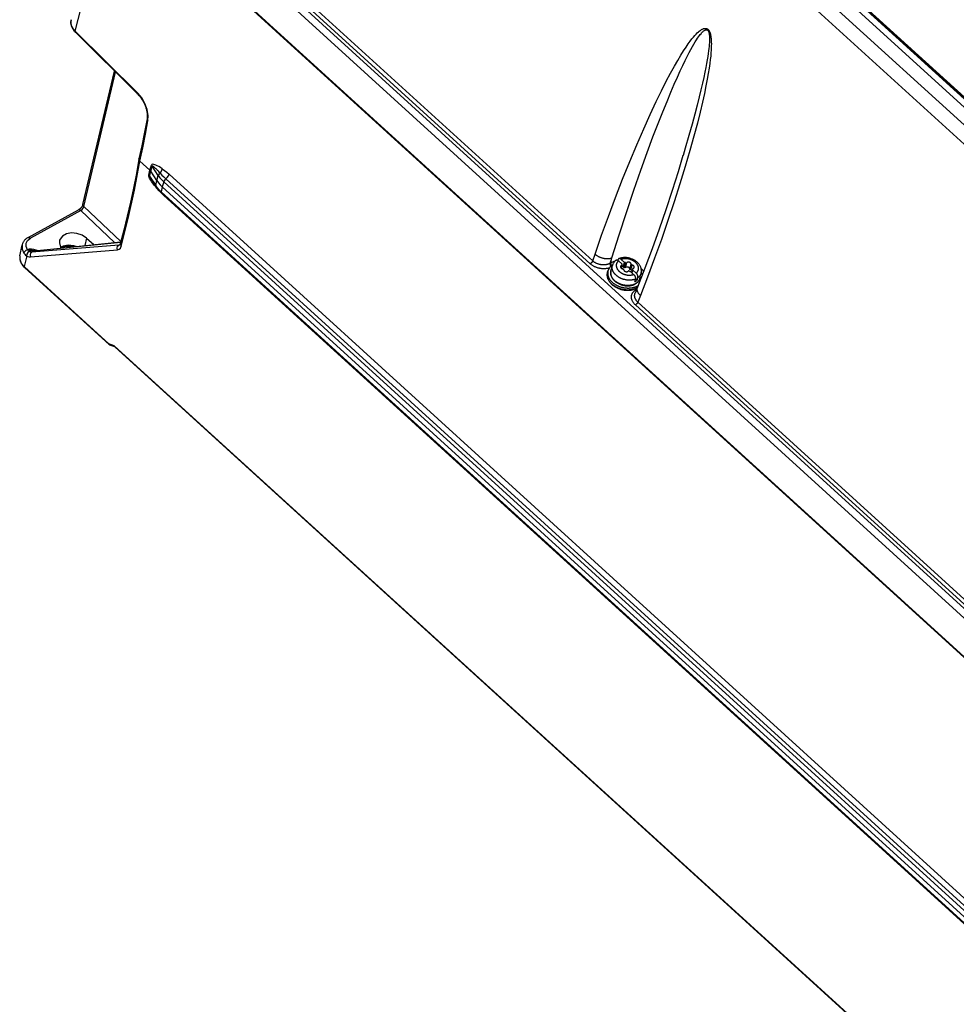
# Model space of a CAD drawing. Extents: x 0 to 594, y 0 to 420.
# Tile 59 of 105: x 494 to 520, y 100 to 128. Entities that reach past the tile are written whole.
import ezdxf

# ---------------------------------------------------------------- set-up
doc = ezdxf.new("R2010")
doc.units = 0
doc.header["$LTSCALE"] = 32.67
doc.layers.get('0').update_dxf_attribs({"linetype": 'CONTINUOUS'})
doc.layers.add('DATUM_AXIS', color=7, linetype='CONTINUOUS')

msp = doc.modelspace()

# ---------------------------------------------------------------- linework, layer by layer
at = {"color": 9, "linetype": 'CONTINUOUS'}
for p, q in [((544.4, 102.751), (500.774, 142.459)), ((544.14, 102.449), (500.512, 142.16)), ((496.458, 132.759), (524.294, 107.422)), ((496.326, 132.609), (524.163, 107.272)), ((523.985, 106.34), (496.263, 131.573)), ((495.195, 127.373), (496.269, 131.546)), ((509.716, 120.815), (498.33, 131.177)), ((509.786, 120.894), (498.4, 131.257)), ((544.712, 103.206), (514.085, 131.083)), ((544.735, 103.211), (514.112, 131.084)), ((544.758, 103.215), (514.139, 131.085)), ((496.955, 125.626), (495.195, 127.373)), ((495.435, 122.424), (496.327, 126.217)), ((497.3, 123.45), (497.341, 123.591)), ((497.323, 123.423), (497.364, 123.565)), ((497.536, 123.301), (497.364, 123.565)), ((497.268, 123.313), (497.3, 123.45)), ((497.291, 123.286), (497.323, 123.423)), ((497.291, 123.286), (497.462, 123.022)), ((497.495, 123.16), (497.536, 123.301)), ((497.838, 123.336), (537.08, 87.617)), ((497.462, 123.022), (497.495, 123.16)), ((497.648, 122.981), (497.616, 122.844)), ((497.689, 123.123), (497.648, 122.981)), ((536.931, 87.405), (497.689, 123.123)), ((497.749, 123.208), (536.991, 87.49)), ((497.503, 122.94), (497.501, 122.935)), ((497.616, 122.844), (536.858, 87.126)), ((497.684, 122.751), (497.619, 122.812)), ((497.685, 122.754), (497.684, 122.751)), ((536.926, 87.032), (497.684, 122.751)), ((496.481, 121.439), (495.435, 122.424)), ((495.349, 122.311), (493.93, 121.537)), ((495.349, 122.311), (496.303, 121.414)), ((496.42, 121.342), (493.969, 121.145)), ((494.024, 121.175), (496.478, 121.427)), ((495.512, 121.535), (495.464, 121.328)), ((496.42, 121.342), (496.461, 121.365)), ((496.452, 121.351), (496.42, 121.342)), ((493.826, 121.036), (493.755, 120.735)), ((493.851, 121.207), (493.889, 121.228)), ((493.931, 121.011), (496.382, 121.209)), ((494.024, 121.175), (493.969, 121.145)), ((494.091, 121.199), (494.088, 121.187)), ((494.119, 121.19), (494.091, 121.199)), ((509.786, 120.894), (509.851, 121.085)), ((510.275, 120.825), (510.329, 120.984)), ((510.293, 120.836), (510.329, 120.984)), ((493.759, 120.732), (496.145, 118.56)), ((511.013, 120.087), (511.024, 120.093)), ((511.132, 119.92), (511.058, 119.731)), ((522.374, 109.293), (510.989, 119.656)), ((522.444, 109.372), (511.059, 119.735)), ((496.295, 118.505), (496.145, 118.56)), ((496.295, 118.505), (536.17, 82.211))]:
    msp.add_line(p, q, dxfattribs=at)
at = {"color": 7, "linetype": 'CONTINUOUS'}
for p, q in [((501.12, 142.647), (544.791, 102.897)), ((523.986, 106.318), (496.264, 131.551)), ((495.196, 127.339), (496.956, 125.592)), ((495.411, 122.484), (496.296, 126.247)), ((497.217, 124.901), (497.217, 124.901)), ((512.334, 123.868), (512.332, 123.863)), ((496.991, 123.766), (496.991, 123.768)), ((497.017, 123.708), (497.3, 123.45)), ((497.495, 123.16), (497.323, 123.423)), ((497.466, 122.991), (497.349, 123.171)), ((497.648, 122.981), (536.89, 87.263)), ((536.863, 87.093), (497.621, 122.811)), ((493.864, 121.556), (495.284, 122.33)), ((493.632, 121.042), (493.693, 121.337)), ((494.048, 121.183), (496.48, 121.432)), ((495.512, 121.535), (495.714, 121.353)), ((496.156, 118.529), (493.763, 120.707)), ((511.048, 120.155), (510.98, 119.983)), ((496.165, 118.524), (496.157, 118.529)), ((496.31, 118.471), (496.165, 118.523)), ((496.306, 118.475), (536.166, 82.194))]:
    msp.add_line(p, q, dxfattribs=at)
for points in [[(495.079, 127.694), (495.078, 127.691), (495.074, 127.675), (495.072, 127.658), (495.07, 127.641), (495.069, 127.624), (495.069, 127.607), (495.07, 127.59), (495.072, 127.573), (495.075, 127.555), (495.079, 127.538), (495.083, 127.52), (495.089, 127.502), (495.096, 127.485), (495.104, 127.468), (495.112, 127.45), (495.122, 127.433), (495.132, 127.416), (495.144, 127.4), (495.156, 127.384), (495.169, 127.368), (495.183, 127.353), (495.196, 127.339)], [(496.956, 125.592), (496.971, 125.578), (496.986, 125.561), (497.001, 125.544), (497.016, 125.526), (497.031, 125.507), (497.045, 125.488), (497.059, 125.468), (497.073, 125.448), (497.086, 125.427), (497.099, 125.406), (497.111, 125.384), (497.123, 125.362), (497.134, 125.34), (497.145, 125.317), (497.155, 125.295), (497.164, 125.272), (497.173, 125.249), (497.181, 125.226), (497.188, 125.203), (497.195, 125.181), (497.201, 125.158), (497.207, 125.135), (497.211, 125.113), (497.215, 125.091), (497.218, 125.07), (497.221, 125.049), (497.223, 125.028), (497.224, 125.008), (497.224, 124.988), (497.224, 124.969), (497.223, 124.95), (497.222, 124.932), (497.22, 124.915), (497.217, 124.901)], [(497.217, 124.901), (497.146, 124.52), (497.07, 124.141), (496.991, 123.768)], [(512.332, 123.863), (512.192, 123.401), (512.025, 122.877), (511.846, 122.336), (511.656, 121.787), (511.458, 121.235), (511.255, 120.689), (511.048, 120.155)], [(496.991, 123.766), (496.917, 123.356), (496.838, 122.949), (496.753, 122.547), (496.662, 122.151), (496.566, 121.759), (496.464, 121.374)], [(497.017, 123.708), (496.992, 123.742), (496.991, 123.766)], [(497.323, 123.423), (497.317, 123.432), (497.309, 123.441), (497.3, 123.45)], [(497.536, 123.301), (497.58, 123.239), (497.632, 123.18), (497.689, 123.123)], [(497.616, 122.844), (497.558, 122.901), (497.507, 122.961), (497.462, 123.022)], [(497.466, 122.991), (497.485, 122.964), (497.505, 122.937), (497.526, 122.911), (497.548, 122.885), (497.571, 122.86), (497.596, 122.836), (497.621, 122.811)], [(497.495, 123.16), (497.539, 123.098), (497.591, 123.038), (497.648, 122.981)], [(495.411, 122.484), (495.411, 122.483), (495.41, 122.48), (495.409, 122.476), (495.408, 122.473), (495.406, 122.469), (495.404, 122.464), (495.402, 122.46), (495.4, 122.455), (495.397, 122.449), (495.394, 122.444), (495.391, 122.438), (495.387, 122.432), (495.383, 122.426), (495.379, 122.42), (495.374, 122.413), (495.37, 122.407), (495.365, 122.401), (495.359, 122.395), (495.354, 122.388), (495.349, 122.382), (495.343, 122.377), (495.337, 122.371), (495.332, 122.366), (495.326, 122.361), (495.321, 122.356), (495.315, 122.351), (495.31, 122.347), (495.304, 122.343), (495.299, 122.339), (495.295, 122.336), (495.29, 122.333), (495.286, 122.331), (495.284, 122.33)], [(495.512, 121.535), (495.389, 121.617), (495.242, 121.668), (495.09, 121.682), (494.948, 121.657), (494.836, 121.596), (494.765, 121.507), (494.754, 121.477)], [(493.864, 121.556), (493.847, 121.546), (493.831, 121.536), (493.816, 121.524), (493.801, 121.513), (493.787, 121.501), (493.774, 121.488), (493.762, 121.475), (493.751, 121.461), (493.741, 121.447), (493.731, 121.433), (493.723, 121.418), (493.715, 121.403), (493.708, 121.388), (493.703, 121.372), (493.698, 121.356), (493.694, 121.34), (493.693, 121.337)], [(493.693, 121.337), (493.694, 121.229), (493.745, 121.113)], [(494.754, 121.477), (494.746, 121.4), (494.78, 121.286), (494.801, 121.26)], [(494.791, 121.272), (494.797, 121.274), (494.812, 121.281), (494.828, 121.287), (494.845, 121.292), (494.863, 121.297), (494.881, 121.301), (494.9, 121.305), (494.919, 121.308), (494.939, 121.31), (494.959, 121.312), (494.979, 121.313), (495, 121.313), (495.021, 121.313), (495.042, 121.312), (495.063, 121.31), (495.083, 121.308), (495.104, 121.305), (495.125, 121.302), (495.146, 121.297), (495.152, 121.296)], [(496.464, 121.375), (496.463, 121.371), (496.462, 121.367), (496.461, 121.363), (496.459, 121.36), (496.457, 121.357), (496.456, 121.355), (496.455, 121.354), (496.454, 121.352), (496.453, 121.352), (496.452, 121.351), (496.452, 121.351)], [(493.632, 121.042), (493.632, 121.039), (493.629, 121.023), (493.627, 121.006), (493.627, 120.99), (493.627, 120.973), (493.628, 120.956), (493.63, 120.938), (493.633, 120.921), (493.637, 120.904), (493.642, 120.886), (493.649, 120.869), (493.656, 120.852), (493.664, 120.835), (493.673, 120.818), (493.683, 120.801), (493.694, 120.784), (493.706, 120.768), (493.719, 120.752), (493.733, 120.737), (493.748, 120.722), (493.763, 120.707)], [(493.632, 121.042), (493.631, 120.947), (493.673, 120.835), (493.759, 120.732)], [(494.048, 121.183), (494.045, 121.182), (494.041, 121.182), (494.037, 121.183), (494.032, 121.183), (494.031, 121.183)], [(496.157, 118.529), (496.152, 118.533), (496.145, 118.56)], [(496.306, 118.474), (496.302, 118.479), (496.295, 118.505)]]:
    msp.add_lwpolyline(points, dxfattribs=at)
at = {"color": 9, "linetype": 'CONTINUOUS'}
for points in [[(495.195, 127.373), (495.145, 127.429), (495.107, 127.489), (495.082, 127.552), (495.071, 127.615), (495.075, 127.676), (495.079, 127.694)], [(509.851, 121.085), (510.037, 121.617), (510.23, 122.15), (510.428, 122.678), (510.63, 123.195), (510.831, 123.694), (511.03, 124.17), (511.225, 124.618), (511.409, 125.025), (511.577, 125.384), (511.727, 125.693), (511.862, 125.958), (511.982, 126.185), (512.089, 126.38), (512.185, 126.548), (512.271, 126.692), (512.348, 126.815), (512.417, 126.92), (512.479, 127.009), (512.535, 127.086), (512.584, 127.15), (512.629, 127.204), (512.669, 127.25), (512.704, 127.289), (512.736, 127.321), (512.765, 127.347), (512.791, 127.369), (512.814, 127.387), (512.834, 127.402), (512.853, 127.414), (512.87, 127.423), (512.885, 127.431), (512.899, 127.437), (512.912, 127.441), (512.923, 127.445), (512.934, 127.447), (512.944, 127.449), (512.953, 127.45), (512.961, 127.45), (512.969, 127.45), (512.977, 127.449), (512.983, 127.448), (512.99, 127.447), (512.996, 127.445), (513.002, 127.443), (513.008, 127.44), (513.013, 127.438), (513.018, 127.435), (513.023, 127.432), (513.028, 127.428), (513.032, 127.425), (513.037, 127.421), (513.041, 127.416), (513.045, 127.412), (513.05, 127.407), (513.054, 127.402), (513.058, 127.396), (513.062, 127.391), (513.066, 127.384), (513.07, 127.377), (513.074, 127.37), (513.078, 127.362), (513.082, 127.353), (513.086, 127.343), (513.091, 127.332), (513.095, 127.321), (513.099, 127.308), (513.103, 127.294), (513.107, 127.278), (513.111, 127.26), (513.114, 127.241), (513.118, 127.219), (513.121, 127.194), (513.124, 127.167), (513.127, 127.135), (513.129, 127.1), (513.131, 127.06), (513.132, 127.014), (513.131, 126.962), (513.13, 126.902), (513.126, 126.834), (513.121, 126.757), (513.113, 126.669), (513.102, 126.569), (513.088, 126.456), (513.069, 126.327), (513.046, 126.181), (513.017, 126.014), (512.98, 125.825), (512.936, 125.611), (512.881, 125.367), (512.816, 125.09), (512.737, 124.774), (512.642, 124.415), (512.528, 124.007), (512.395, 123.553), (512.245, 123.065), (512.081, 122.556), (511.907, 122.033), (511.722, 121.5)], [(510.329, 120.984), (510.53, 121.627), (510.737, 122.263), (510.946, 122.884), (511.145, 123.456), (511.325, 123.954), (511.486, 124.388), (511.631, 124.766), (511.762, 125.098), (511.881, 125.39), (511.988, 125.647), (512.086, 125.874), (512.174, 126.073), (512.254, 126.249), (512.327, 126.404), (512.393, 126.54), (512.453, 126.66), (512.507, 126.765), (512.557, 126.857), (512.602, 126.938), (512.642, 127.008), (512.679, 127.07), (512.713, 127.123), (512.743, 127.169), (512.771, 127.21), (512.796, 127.244), (512.819, 127.274), (512.84, 127.299), (512.858, 127.32), (512.876, 127.339), (512.891, 127.354), (512.905, 127.367), (512.918, 127.377), (512.929, 127.385), (512.94, 127.392), (512.949, 127.398), (512.957, 127.402), (512.965, 127.405), (512.972, 127.407), (512.978, 127.408), (512.984, 127.409), (512.989, 127.41), (512.994, 127.41), (512.998, 127.409), (513.002, 127.409), (513.006, 127.408), (513.009, 127.407), (513.013, 127.406), (513.016, 127.404), (513.019, 127.402), (513.022, 127.401), (513.024, 127.399), (513.027, 127.396), (513.03, 127.394), (513.032, 127.392), (513.035, 127.389), (513.037, 127.386), (513.04, 127.383), (513.042, 127.379), (513.044, 127.375), (513.047, 127.371), (513.049, 127.366), (513.052, 127.361), (513.054, 127.355), (513.057, 127.348), (513.059, 127.341), (513.062, 127.333), (513.064, 127.323), (513.066, 127.313), (513.069, 127.301), (513.071, 127.287), (513.073, 127.271), (513.075, 127.253), (513.077, 127.233), (513.078, 127.21), (513.079, 127.184), (513.079, 127.154), (513.078, 127.121), (513.077, 127.084), (513.075, 127.042), (513.071, 126.995), (513.066, 126.942), (513.06, 126.883), (513.052, 126.816), (513.041, 126.741), (513.029, 126.658), (513.013, 126.564), (512.995, 126.46), (512.972, 126.343), (512.946, 126.212), (512.915, 126.066), (512.879, 125.903), (512.836, 125.72), (512.787, 125.517), (512.73, 125.289), (512.663, 125.034), (512.586, 124.75), (512.497, 124.431), (512.394, 124.073), (512.334, 123.868)], [(495.195, 127.373), (495.192, 127.344), (495.196, 127.339)], [(496.956, 125.592), (496.952, 125.598), (496.955, 125.626)], [(497.244, 124.845), (497.251, 124.997), (497.222, 125.163), (497.159, 125.332), (497.068, 125.49), (496.955, 125.626)], [(497.217, 124.901), (497.22, 124.877), (497.244, 124.845)], [(497.017, 123.708), (497.097, 124.083), (497.173, 124.463), (497.244, 124.845)], [(496.488, 121.307), (496.687, 122.087), (496.863, 122.887), (497.017, 123.708)], [(497.647, 123.491), (497.593, 123.526), (497.546, 123.555), (497.504, 123.577), (497.468, 123.595), (497.436, 123.607), (497.407, 123.615), (497.378, 123.618), (497.355, 123.611), (497.341, 123.591)], [(497.364, 123.565), (497.357, 123.574), (497.35, 123.583), (497.341, 123.591)], [(497.59, 123.366), (497.569, 123.389), (497.549, 123.41), (497.531, 123.429), (497.514, 123.446), (497.499, 123.462), (497.485, 123.476), (497.472, 123.489), (497.459, 123.501), (497.448, 123.512), (497.438, 123.521), (497.428, 123.53), (497.419, 123.538), (497.411, 123.544), (497.403, 123.55), (497.396, 123.555), (497.39, 123.56), (497.384, 123.563), (497.379, 123.566), (497.374, 123.568), (497.37, 123.569), (497.366, 123.568), (497.364, 123.565)], [(497.501, 122.935), (497.463, 122.98), (497.428, 123.022), (497.397, 123.061), (497.369, 123.099), (497.344, 123.134), (497.323, 123.167), (497.304, 123.198), (497.289, 123.226), (497.277, 123.253), (497.27, 123.277), (497.267, 123.297), (497.268, 123.313)], [(497.291, 123.286), (497.284, 123.295), (497.276, 123.304), (497.268, 123.313)], [(497.349, 123.171), (497.343, 123.181), (497.336, 123.193), (497.329, 123.204), (497.322, 123.214), (497.317, 123.224), (497.312, 123.233), (497.307, 123.241), (497.303, 123.249), (497.299, 123.256), (497.296, 123.263), (497.293, 123.27), (497.292, 123.276), (497.291, 123.281), (497.291, 123.286)], [(497.536, 123.301), (497.546, 123.324), (497.565, 123.346), (497.59, 123.366)], [(497.59, 123.366), (497.638, 123.315), (497.691, 123.262), (497.749, 123.208)], [(497.591, 123.368), (497.619, 123.408), (497.638, 123.45), (497.647, 123.491)], [(497.647, 123.491), (497.709, 123.446), (497.772, 123.394), (497.838, 123.336)], [(497.788, 123.248), (497.723, 123.182), (497.702, 123.152), (497.689, 123.123)], [(497.788, 123.248), (497.82, 123.293), (497.838, 123.336)], [(497.466, 122.991), (497.462, 123.002), (497.462, 123.022)], [(497.619, 122.812), (497.558, 122.873), (497.501, 122.935)], [(497.616, 122.844), (497.615, 122.822), (497.621, 122.811)], [(495.349, 122.311), (495.386, 122.341), (495.418, 122.382), (495.435, 122.424)], [(495.437, 122.422), (495.413, 122.457), (495.411, 122.484)], [(495.348, 122.312), (495.312, 122.332), (495.284, 122.33)], [(493.851, 121.207), (493.81, 121.3), (493.81, 121.392), (493.851, 121.474), (493.93, 121.537)], [(493.864, 121.556), (493.894, 121.558), (493.929, 121.539)], [(495.216, 121.302), (495.155, 121.324), (494.997, 121.339), (494.85, 121.314), (494.786, 121.279)], [(496.382, 121.209), (496.373, 121.258), (496.386, 121.307), (496.418, 121.341)], [(496.382, 121.209), (496.429, 121.223), (496.465, 121.256), (496.488, 121.307)], [(496.464, 121.375), (496.465, 121.345), (496.488, 121.307)], [(511.722, 121.5), (511.53, 120.967), (511.332, 120.438), (511.132, 119.92)], [(493.851, 121.207), (493.801, 121.184), (493.764, 121.15), (493.745, 121.113)], [(493.745, 121.113), (493.768, 121.085), (493.793, 121.06), (493.822, 121.039)], [(493.89, 121.164), (493.854, 121.132), (493.83, 121.086), (493.822, 121.039)], [(493.822, 121.039), (493.86, 121.022), (493.897, 121.013), (493.931, 121.011)], [(493.892, 121.165), (493.875, 121.176), (493.862, 121.191), (493.851, 121.207)], [(493.889, 121.228), (493.935, 121.196), (493.981, 121.178), (494.024, 121.175)], [(493.889, 121.228), (493.951, 121.203), (494.016, 121.186), (494.031, 121.183)], [(494.091, 121.199), (494.026, 121.213), (493.959, 121.222), (493.889, 121.228)], [(493.969, 121.145), (493.945, 121.146), (493.919, 121.153), (493.892, 121.165)], [(493.967, 121.144), (493.936, 121.111), (493.922, 121.062), (493.931, 121.011)], [(494.048, 121.183), (494.044, 121.182), (494.024, 121.175)], [(509.851, 121.085), (509.861, 121.077), (509.872, 121.068), (509.883, 121.06), (509.894, 121.052), (509.906, 121.044), (509.918, 121.037), (509.931, 121.029), (509.944, 121.022), (509.956, 121.016), (509.97, 121.009), (509.983, 121.003), (509.997, 120.998), (510.011, 120.992), (510.025, 120.987), (510.039, 120.983), (510.053, 120.979), (510.067, 120.975), (510.082, 120.971), (510.096, 120.968), (510.11, 120.966), (510.125, 120.963), (510.139, 120.962), (510.153, 120.96), (510.167, 120.959), (510.181, 120.959), (510.195, 120.958), (510.208, 120.959), (510.222, 120.959), (510.235, 120.961), (510.248, 120.962), (510.26, 120.964), (510.273, 120.966), (510.285, 120.969), (510.296, 120.972), (510.308, 120.976), (510.319, 120.98), (510.329, 120.984)], [(509.786, 120.894), (509.784, 120.891), (509.782, 120.887), (509.781, 120.883), (509.778, 120.879), (509.776, 120.875), (509.774, 120.871), (509.771, 120.867), (509.768, 120.863), (509.765, 120.859), (509.762, 120.855), (509.759, 120.851), (509.756, 120.847), (509.752, 120.844), (509.749, 120.84), (509.745, 120.837), (509.742, 120.833), (509.738, 120.83), (509.734, 120.827), (509.73, 120.824), (509.727, 120.822), (509.723, 120.819), (509.719, 120.817), (509.716, 120.815)], [(510.259, 120.698), (510.258, 120.698), (510.244, 120.693), (510.228, 120.689), (510.213, 120.685), (510.197, 120.682), (510.18, 120.679), (510.164, 120.677), (510.147, 120.675), (510.13, 120.673), (510.113, 120.673), (510.096, 120.673), (510.079, 120.673), (510.061, 120.674), (510.044, 120.675), (510.026, 120.677), (510.009, 120.68), (509.991, 120.682), (509.974, 120.686), (509.957, 120.69), (509.94, 120.694), (509.923, 120.699), (509.906, 120.705), (509.889, 120.711), (509.873, 120.717), (509.857, 120.724), (509.841, 120.731), (509.825, 120.739), (509.81, 120.747), (509.795, 120.756), (509.781, 120.765), (509.767, 120.774), (509.753, 120.784), (509.74, 120.794), (509.728, 120.804), (509.716, 120.815)], [(510.293, 120.836), (510.263, 120.819), (510.252, 120.814), (510.24, 120.809), (510.228, 120.804), (510.215, 120.799), (510.202, 120.796), (510.189, 120.792), (510.175, 120.789), (510.162, 120.787), (510.148, 120.784), (510.134, 120.783), (510.119, 120.782), (510.105, 120.781), (510.09, 120.781), (510.076, 120.781), (510.061, 120.782), (510.046, 120.783), (510.032, 120.785), (510.017, 120.787), (510.002, 120.789), (509.988, 120.792), (509.973, 120.796), (509.959, 120.8), (509.945, 120.804), (509.931, 120.809), (509.917, 120.814), (509.904, 120.819), (509.89, 120.825), (509.877, 120.831), (509.865, 120.838), (509.852, 120.845), (509.84, 120.853), (509.828, 120.86), (509.817, 120.868), (509.806, 120.877), (509.796, 120.885), (509.786, 120.894)], [(510.275, 120.825), (510.274, 120.822), (510.273, 120.818), (510.273, 120.814), (510.273, 120.81), (510.273, 120.806), (510.273, 120.802), (510.274, 120.797), (510.275, 120.793), (510.276, 120.789), (510.277, 120.784), (510.278, 120.779), (510.28, 120.775), (510.281, 120.77), (510.283, 120.766), (510.285, 120.761), (510.288, 120.757), (510.29, 120.753), (510.293, 120.748), (510.295, 120.744), (510.298, 120.741)], [(510.293, 120.836), (510.293, 120.832), (510.292, 120.828), (510.292, 120.824), (510.292, 120.82), (510.292, 120.816), (510.292, 120.812), (510.293, 120.808), (510.293, 120.803), (510.294, 120.799), (510.296, 120.794), (510.297, 120.79), (510.298, 120.785), (510.3, 120.781), (510.302, 120.776), (510.304, 120.772), (510.306, 120.767), (510.309, 120.763), (510.311, 120.759), (510.314, 120.755)], [(510.407, 120.881), (510.401, 120.879), (510.382, 120.874), (510.363, 120.867), (510.345, 120.86), (510.327, 120.852), (510.31, 120.844), (510.293, 120.836)], [(493.759, 120.732), (493.76, 120.711), (493.763, 120.707)], [(511.22, 120.6), (511.214, 120.609), (511.203, 120.624), (511.191, 120.639), (511.179, 120.654), (511.165, 120.669), (511.152, 120.684)], [(510.989, 119.656), (510.977, 119.667), (510.966, 119.678), (510.956, 119.689), (510.946, 119.701), (510.937, 119.713), (510.928, 119.725), (510.92, 119.737), (510.913, 119.749), (510.906, 119.762), (510.9, 119.775), (510.895, 119.787), (510.89, 119.8), (510.886, 119.813), (510.883, 119.826), (510.88, 119.839), (510.878, 119.851), (510.877, 119.864), (510.876, 119.877), (510.877, 119.89), (510.878, 119.902), (510.88, 119.914), (510.882, 119.927), (510.885, 119.939), (510.889, 119.951), (510.894, 119.962), (510.899, 119.974), (510.905, 119.985), (510.912, 119.996), (510.919, 120.007), (510.927, 120.017), (510.936, 120.027), (510.945, 120.037), (510.955, 120.046), (510.965, 120.055), (510.976, 120.064), (510.988, 120.072), (511, 120.079), (511.013, 120.087)], [(511.059, 119.735), (511.049, 119.744), (511.04, 119.754), (511.031, 119.763), (511.023, 119.773), (511.016, 119.783), (511.008, 119.793), (511.002, 119.803), (510.996, 119.814), (510.99, 119.824), (510.985, 119.835), (510.981, 119.845), (510.977, 119.856), (510.974, 119.867), (510.972, 119.878), (510.97, 119.889), (510.969, 119.9), (510.968, 119.91), (510.968, 119.921), (510.968, 119.932), (510.97, 119.942), (510.972, 119.953), (510.974, 119.963), (510.977, 119.974), (510.98, 119.983)], [(511.019, 120.081), (511.016, 120.084), (511.013, 120.087)], [(511.132, 119.92), (511.122, 119.929), (511.113, 119.939), (511.104, 119.948), (511.096, 119.958), (511.088, 119.968), (511.081, 119.978), (511.074, 119.988), (511.068, 119.999), (511.063, 120.009), (511.058, 120.019), (511.053, 120.03), (511.049, 120.04), (511.046, 120.05), (511.043, 120.06), (511.041, 120.071), (511.039, 120.081), (511.039, 120.091), (511.038, 120.101), (511.039, 120.11), (511.039, 120.12), (511.041, 120.129), (511.043, 120.139), (511.046, 120.148), (511.048, 120.155)], [(511.058, 119.731), (511.056, 119.728), (511.054, 119.724), (511.052, 119.72), (511.05, 119.716), (511.047, 119.712), (511.044, 119.708), (511.042, 119.704), (511.039, 119.7), (511.036, 119.696), (511.032, 119.692), (511.029, 119.688), (511.026, 119.685), (511.022, 119.681), (511.019, 119.678), (511.015, 119.674), (511.011, 119.671), (511.008, 119.668), (511.004, 119.665), (511, 119.662), (510.996, 119.66), (510.993, 119.658), (510.989, 119.656)]]:
    msp.add_lwpolyline(points, dxfattribs=at)
at = {"layer": 'DATUM_AXIS', "color": 7, "linetype": 'CONTINUOUS'}
for p, q in [((510.3, 120.612), (510.34, 120.764)), ((510.498, 120.912), (510.503, 120.93)), ((510.608, 120.814), (510.517, 120.898)), ((510.68, 120.854), (510.589, 120.937)), ((510.592, 120.691), (510.616, 120.78)), ((510.644, 120.716), (510.607, 120.749)), ((510.644, 120.716), (510.68, 120.854)), ((510.204, 120.564), (510.217, 120.612)), ((510.94, 120.513), (510.848, 120.596)), ((510.885, 120.563), (510.913, 120.67)), ((510.898, 120.551), (510.92, 120.635)), ((511.012, 120.552), (510.92, 120.635)), ((511.112, 120.397), (511.152, 120.548)), ((510.971, 120.313), (510.989, 120.382)), ((511.043, 120.353), (510.992, 120.399)), ((511.043, 120.353), (511.061, 120.421))]:
    msp.add_line(p, q, dxfattribs=at)
at = {"layer": 'DATUM_AXIS', "color": 9, "linetype": 'CONTINUOUS'}
for p, q in [((510.584, 120.698), (510.603, 120.767)), ((510.673, 120.707), (510.709, 120.844)), ((510.71, 120.708), (510.746, 120.846)), ((510.834, 120.664), (510.871, 120.802)), ((510.86, 120.64), (510.897, 120.778)), ((510.889, 120.559), (510.915, 120.657)), ((511.108, 120.385), (511.106, 120.379))]:
    msp.add_line(p, q, dxfattribs=at)
at = {"layer": 'DATUM_AXIS', "color": 7, "linetype": 'CONTINUOUS'}
for points in [[(510.344, 120.776), (510.334, 120.77), (510.324, 120.763), (510.315, 120.756), (510.306, 120.748), (510.297, 120.741), (510.289, 120.733), (510.281, 120.725), (510.273, 120.716), (510.266, 120.708), (510.26, 120.699), (510.253, 120.69), (510.247, 120.681), (510.242, 120.672), (510.236, 120.663), (510.232, 120.653), (510.227, 120.643), (510.224, 120.633), (510.22, 120.623), (510.217, 120.612)], [(510.446, 120.915), (510.433, 120.905), (510.421, 120.894), (510.409, 120.883), (510.398, 120.871), (510.388, 120.859), (510.378, 120.846), (510.37, 120.833), (510.362, 120.82), (510.355, 120.806), (510.349, 120.792), (510.344, 120.778), (510.34, 120.764)], [(510.446, 120.915), (510.447, 120.916), (510.449, 120.917), (510.452, 120.918), (510.454, 120.919), (510.457, 120.92), (510.459, 120.921), (510.462, 120.921), (510.465, 120.921), (510.467, 120.921), (510.47, 120.921), (510.473, 120.921), (510.476, 120.921), (510.479, 120.92), (510.482, 120.919), (510.485, 120.918), (510.488, 120.917), (510.491, 120.915), (510.495, 120.914), (510.498, 120.912), (510.501, 120.91), (510.504, 120.908), (510.507, 120.906), (510.51, 120.903), (510.513, 120.901), (510.517, 120.898)], [(510.525, 120.958), (510.524, 120.958), (510.521, 120.956), (510.519, 120.955), (510.517, 120.954), (510.515, 120.952), (510.513, 120.95), (510.512, 120.948), (510.51, 120.946), (510.508, 120.944), (510.507, 120.941), (510.506, 120.938), (510.505, 120.936), (510.504, 120.933), (510.503, 120.93)], [(511.152, 120.548), (511.155, 120.563), (511.158, 120.578), (511.16, 120.593), (511.16, 120.609), (511.16, 120.624), (511.159, 120.64), (511.157, 120.656), (511.154, 120.672), (511.151, 120.688), (511.146, 120.704), (511.14, 120.72), (511.133, 120.736), (511.125, 120.751), (511.117, 120.767), (511.107, 120.782), (511.096, 120.797), (511.085, 120.812), (511.073, 120.826), (511.059, 120.84), (511.046, 120.854), (511.031, 120.867), (511.016, 120.879), (511, 120.891), (510.983, 120.902), (510.966, 120.913), (510.948, 120.923), (510.93, 120.932), (510.912, 120.94), (510.893, 120.948), (510.874, 120.956), (510.855, 120.962), (510.835, 120.968), (510.815, 120.973), (510.795, 120.978), (510.775, 120.981), (510.755, 120.984), (510.735, 120.986), (510.714, 120.987), (510.694, 120.988), (510.674, 120.988), (510.654, 120.987), (510.635, 120.985), (510.615, 120.982), (510.596, 120.979), (510.577, 120.975), (510.559, 120.97), (510.541, 120.964), (510.525, 120.958)], [(510.589, 120.937), (510.585, 120.94), (510.582, 120.942), (510.579, 120.945), (510.576, 120.947), (510.573, 120.949), (510.57, 120.951), (510.567, 120.953), (510.563, 120.954), (510.56, 120.956), (510.557, 120.957), (510.554, 120.958), (510.551, 120.959), (510.548, 120.96), (510.545, 120.96), (510.542, 120.961), (510.539, 120.961), (510.537, 120.961), (510.534, 120.96), (510.531, 120.96), (510.529, 120.959), (510.526, 120.959), (510.525, 120.958)], [(510.572, 120.738), (510.572, 120.738), (510.571, 120.735), (510.571, 120.733), (510.571, 120.73), (510.571, 120.728), (510.571, 120.725), (510.571, 120.723), (510.572, 120.72), (510.573, 120.718), (510.573, 120.715), (510.574, 120.713), (510.576, 120.71), (510.577, 120.708), (510.578, 120.706), (510.58, 120.703), (510.582, 120.701), (510.584, 120.699), (510.586, 120.696), (510.588, 120.694), (510.59, 120.692), (510.593, 120.69), (510.595, 120.688), (510.598, 120.686), (510.6, 120.684), (510.603, 120.683), (510.606, 120.681), (510.609, 120.679), (510.612, 120.678), (510.615, 120.677), (510.619, 120.675), (510.622, 120.674), (510.625, 120.673), (510.628, 120.672)], [(510.603, 120.767), (510.6, 120.766), (510.597, 120.765), (510.594, 120.764), (510.592, 120.763), (510.59, 120.761), (510.587, 120.76), (510.585, 120.758), (510.583, 120.756), (510.581, 120.755), (510.58, 120.753), (510.578, 120.751), (510.577, 120.749), (510.575, 120.747), (510.574, 120.744), (510.573, 120.742), (510.572, 120.74), (510.572, 120.738)], [(510.603, 120.767), (510.604, 120.768), (510.605, 120.769), (510.607, 120.769), (510.608, 120.77), (510.609, 120.771), (510.61, 120.772), (510.611, 120.773), (510.612, 120.774), (510.613, 120.775), (510.614, 120.776), (510.615, 120.777), (510.615, 120.778), (510.615, 120.779), (510.616, 120.78)], [(510.608, 120.814), (510.608, 120.812), (510.608, 120.81), (510.609, 120.807), (510.609, 120.805), (510.61, 120.802), (510.61, 120.8), (510.611, 120.797), (510.612, 120.795), (510.614, 120.792)], [(510.616, 120.78), (510.616, 120.781), (510.616, 120.782), (510.616, 120.783), (510.616, 120.785), (510.616, 120.786), (510.616, 120.787), (510.615, 120.788), (510.615, 120.79), (510.614, 120.791), (510.614, 120.792)], [(510.709, 120.844), (510.706, 120.846), (510.703, 120.847), (510.7, 120.848), (510.697, 120.85), (510.693, 120.851), (510.69, 120.852), (510.687, 120.852), (510.684, 120.853), (510.68, 120.854)], [(510.709, 120.844), (510.711, 120.844), (510.712, 120.843), (510.714, 120.842), (510.716, 120.842), (510.718, 120.841), (510.719, 120.841), (510.721, 120.841), (510.723, 120.84), (510.725, 120.84), (510.727, 120.84), (510.728, 120.84), (510.73, 120.84), (510.732, 120.84), (510.733, 120.84), (510.735, 120.841), (510.737, 120.841), (510.738, 120.842), (510.74, 120.842), (510.741, 120.843), (510.743, 120.843), (510.744, 120.844), (510.745, 120.845), (510.746, 120.846)], [(510.871, 120.802), (510.871, 120.804), (510.87, 120.807), (510.87, 120.809), (510.869, 120.812), (510.868, 120.814), (510.867, 120.817), (510.866, 120.819), (510.864, 120.822), (510.863, 120.824), (510.861, 120.826), (510.859, 120.829), (510.857, 120.831), (510.855, 120.833), (510.853, 120.835), (510.851, 120.837), (510.848, 120.839), (510.846, 120.841), (510.843, 120.843), (510.84, 120.845), (510.837, 120.847), (510.834, 120.848), (510.831, 120.85), (510.828, 120.851), (510.825, 120.853), (510.822, 120.854), (510.819, 120.855), (510.815, 120.856), (510.812, 120.857), (510.809, 120.857), (510.805, 120.858), (510.802, 120.859), (510.798, 120.859), (510.795, 120.859), (510.792, 120.859), (510.788, 120.859), (510.785, 120.859), (510.782, 120.859), (510.779, 120.859), (510.775, 120.858), (510.772, 120.858), (510.769, 120.857), (510.766, 120.856), (510.763, 120.855), (510.761, 120.854), (510.758, 120.853), (510.755, 120.852), (510.753, 120.85), (510.751, 120.849), (510.748, 120.847), (510.746, 120.846)], [(510.871, 120.802), (510.871, 120.8), (510.871, 120.799), (510.872, 120.798), (510.872, 120.797), (510.873, 120.795), (510.873, 120.794), (510.874, 120.793), (510.875, 120.791), (510.876, 120.79), (510.877, 120.789), (510.878, 120.788), (510.879, 120.787), (510.881, 120.786), (510.882, 120.785), (510.883, 120.784), (510.885, 120.783), (510.886, 120.782), (510.888, 120.781), (510.89, 120.78), (510.891, 120.78), (510.893, 120.779), (510.895, 120.779), (510.9, 120.777)], [(510.956, 120.711), (510.957, 120.712), (510.957, 120.715), (510.957, 120.717), (510.958, 120.719), (510.958, 120.722), (510.957, 120.724), (510.957, 120.727), (510.957, 120.729), (510.956, 120.732), (510.955, 120.734), (510.954, 120.737), (510.953, 120.739), (510.952, 120.742), (510.95, 120.744), (510.948, 120.747), (510.947, 120.749), (510.945, 120.751), (510.943, 120.753), (510.941, 120.756), (510.938, 120.758), (510.936, 120.76), (510.933, 120.762), (510.931, 120.764), (510.928, 120.765), (510.925, 120.767), (510.922, 120.769), (510.919, 120.77), (510.916, 120.772), (510.913, 120.773), (510.91, 120.774), (510.907, 120.776), (510.903, 120.777), (510.9, 120.777)], [(510.204, 120.564), (510.201, 120.548), (510.198, 120.532), (510.196, 120.516), (510.195, 120.5), (510.196, 120.484), (510.197, 120.467), (510.199, 120.451), (510.202, 120.434), (510.206, 120.417), (510.211, 120.401), (510.218, 120.384), (510.225, 120.368), (510.233, 120.351), (510.242, 120.335), (510.252, 120.319), (510.262, 120.303), (510.274, 120.288), (510.287, 120.272), (510.3, 120.258), (510.314, 120.243), (510.329, 120.229)], [(510.217, 120.612), (510.215, 120.603), (510.213, 120.592), (510.211, 120.582), (510.21, 120.571), (510.209, 120.561), (510.209, 120.55), (510.209, 120.539), (510.209, 120.528), (510.21, 120.517), (510.212, 120.506), (510.214, 120.495), (510.216, 120.485), (510.219, 120.474), (510.222, 120.463), (510.226, 120.452), (510.23, 120.441), (510.235, 120.43), (510.24, 120.419), (510.245, 120.408), (510.251, 120.398), (510.257, 120.387), (510.264, 120.377), (510.271, 120.366), (510.278, 120.356), (510.286, 120.346), (510.294, 120.336), (510.303, 120.326), (510.312, 120.316), (510.321, 120.306), (510.33, 120.297), (510.34, 120.288)], [(510.3, 120.612), (510.297, 120.598), (510.294, 120.584), (510.293, 120.57), (510.292, 120.556), (510.293, 120.541), (510.294, 120.527), (510.296, 120.512), (510.299, 120.497), (510.303, 120.482), (510.308, 120.467), (510.314, 120.453), (510.321, 120.438), (510.328, 120.424), (510.337, 120.409), (510.346, 120.395), (510.356, 120.381), (510.367, 120.368), (510.379, 120.355), (510.392, 120.342), (510.405, 120.329)], [(510.658, 120.648), (510.658, 120.649), (510.657, 120.651), (510.657, 120.652), (510.656, 120.653), (510.656, 120.655), (510.655, 120.656), (510.654, 120.657), (510.654, 120.658), (510.653, 120.66), (510.652, 120.661), (510.65, 120.662), (510.649, 120.663), (510.648, 120.664), (510.646, 120.665), (510.645, 120.666), (510.644, 120.667), (510.642, 120.668), (510.64, 120.669), (510.639, 120.669), (510.637, 120.67), (510.635, 120.671), (510.634, 120.671), (510.628, 120.672)], [(510.673, 120.707), (510.67, 120.708), (510.666, 120.709), (510.663, 120.711), (510.66, 120.712), (510.657, 120.713), (510.654, 120.714), (510.65, 120.715), (510.647, 120.715), (510.644, 120.716)], [(510.658, 120.648), (510.658, 120.645), (510.658, 120.643), (510.659, 120.64), (510.66, 120.638), (510.661, 120.635), (510.662, 120.633), (510.663, 120.631), (510.664, 120.628), (510.666, 120.626), (510.667, 120.623), (510.669, 120.621), (510.671, 120.619), (510.673, 120.617), (510.675, 120.614), (510.678, 120.612), (510.68, 120.61), (510.683, 120.608), (510.685, 120.606), (510.688, 120.605), (510.691, 120.603), (510.694, 120.601), (510.697, 120.6), (510.7, 120.598), (510.703, 120.597), (510.707, 120.596), (510.71, 120.595), (510.713, 120.594), (510.716, 120.593), (510.72, 120.592), (510.723, 120.592), (510.727, 120.591), (510.73, 120.591), (510.733, 120.59), (510.737, 120.59), (510.74, 120.59), (510.743, 120.59), (510.747, 120.591), (510.75, 120.591), (510.753, 120.591), (510.756, 120.592), (510.759, 120.593), (510.762, 120.593), (510.765, 120.594), (510.768, 120.595), (510.771, 120.597), (510.773, 120.598), (510.776, 120.599), (510.778, 120.601), (510.78, 120.602), (510.782, 120.604)], [(510.71, 120.708), (510.709, 120.707), (510.707, 120.706), (510.706, 120.706), (510.705, 120.705), (510.703, 120.704), (510.702, 120.704), (510.7, 120.703), (510.699, 120.703), (510.697, 120.703), (510.695, 120.702), (510.694, 120.702), (510.692, 120.702), (510.69, 120.702), (510.688, 120.702), (510.686, 120.703), (510.685, 120.703), (510.683, 120.703), (510.681, 120.704), (510.679, 120.704), (510.678, 120.705), (510.676, 120.705), (510.674, 120.706), (510.673, 120.707)], [(510.834, 120.664), (510.834, 120.667), (510.834, 120.669), (510.833, 120.672), (510.832, 120.674), (510.831, 120.677), (510.83, 120.679), (510.829, 120.681), (510.828, 120.684), (510.826, 120.686), (510.825, 120.689), (510.823, 120.691), (510.821, 120.693), (510.819, 120.695), (510.816, 120.698), (510.814, 120.7), (510.812, 120.702), (510.809, 120.704), (510.806, 120.706), (510.804, 120.707), (510.801, 120.709), (510.798, 120.711), (510.795, 120.712), (510.792, 120.714), (510.789, 120.715), (510.785, 120.716), (510.782, 120.717), (510.779, 120.718), (510.775, 120.719), (510.772, 120.72), (510.769, 120.72), (510.765, 120.721), (510.762, 120.721), (510.759, 120.722), (510.755, 120.722), (510.752, 120.722), (510.748, 120.722), (510.745, 120.721), (510.742, 120.721), (510.739, 120.721), (510.736, 120.72), (510.733, 120.719), (510.73, 120.718), (510.727, 120.718), (510.724, 120.717), (510.721, 120.715), (510.719, 120.714), (510.716, 120.713), (510.714, 120.711), (510.712, 120.71), (510.71, 120.708)], [(510.819, 120.605), (510.818, 120.606), (510.816, 120.607), (510.814, 120.607), (510.813, 120.608), (510.811, 120.608), (510.809, 120.609), (510.807, 120.609), (510.805, 120.609), (510.804, 120.61), (510.802, 120.61), (510.8, 120.61), (510.798, 120.61), (510.797, 120.61), (510.795, 120.609), (510.793, 120.609), (510.792, 120.609), (510.79, 120.608), (510.789, 120.608), (510.787, 120.607), (510.786, 120.606), (510.785, 120.606), (510.783, 120.605), (510.782, 120.604)], [(510.819, 120.605), (510.822, 120.604), (510.825, 120.602), (510.829, 120.601), (510.832, 120.6), (510.835, 120.599), (510.838, 120.598), (510.842, 120.597), (510.845, 120.597), (510.848, 120.596)], [(510.863, 120.64), (510.858, 120.641), (510.857, 120.641), (510.855, 120.642), (510.853, 120.643), (510.852, 120.643), (510.85, 120.644), (510.848, 120.645), (510.847, 120.646), (510.845, 120.647), (510.844, 120.648), (510.843, 120.649), (510.842, 120.65), (510.84, 120.651), (510.839, 120.652), (510.838, 120.654), (510.837, 120.655), (510.837, 120.656), (510.836, 120.657), (510.835, 120.659), (510.835, 120.66), (510.835, 120.661), (510.834, 120.663), (510.834, 120.664)], [(510.9, 120.621), (510.899, 120.622), (510.897, 120.624), (510.894, 120.626), (510.892, 120.628), (510.889, 120.629), (510.886, 120.631), (510.883, 120.633), (510.88, 120.634), (510.877, 120.635), (510.873, 120.637), (510.87, 120.638), (510.867, 120.639), (510.863, 120.64)], [(510.913, 120.67), (510.913, 120.669), (510.912, 120.668), (510.912, 120.667), (510.912, 120.665), (510.913, 120.664), (510.913, 120.663), (510.913, 120.661), (510.914, 120.66), (510.914, 120.659), (510.915, 120.657)], [(510.926, 120.682), (510.924, 120.682), (510.923, 120.681), (510.922, 120.68), (510.92, 120.68), (510.919, 120.679), (510.918, 120.678), (510.917, 120.677), (510.916, 120.676), (510.915, 120.675), (510.915, 120.674), (510.914, 120.673), (510.913, 120.672), (510.913, 120.67), (510.913, 120.67)], [(510.92, 120.635), (510.92, 120.638), (510.92, 120.64), (510.92, 120.643), (510.919, 120.645), (510.919, 120.648), (510.918, 120.65), (510.917, 120.652), (510.916, 120.655), (510.915, 120.657)], [(510.926, 120.682), (510.929, 120.683), (510.931, 120.684), (510.934, 120.686), (510.936, 120.687), (510.939, 120.688), (510.941, 120.69), (510.943, 120.692), (510.945, 120.693), (510.947, 120.695), (510.949, 120.697), (510.95, 120.699), (510.952, 120.701), (510.953, 120.703), (510.954, 120.705), (510.955, 120.708), (510.956, 120.71), (510.956, 120.711)], [(510.94, 120.513), (510.943, 120.51), (510.946, 120.507), (510.949, 120.504), (510.952, 120.5), (510.955, 120.497), (510.957, 120.494), (510.96, 120.49), (510.963, 120.486), (510.965, 120.483), (510.968, 120.479), (510.97, 120.475), (510.972, 120.471), (510.974, 120.467), (510.976, 120.463), (510.978, 120.459), (510.98, 120.455), (510.982, 120.451), (510.983, 120.447), (510.985, 120.442), (510.986, 120.438), (510.987, 120.434), (510.988, 120.43), (510.989, 120.426), (510.99, 120.422), (510.991, 120.418), (510.991, 120.414), (510.991, 120.41), (510.992, 120.406), (510.992, 120.403), (510.992, 120.399), (510.991, 120.395), (510.991, 120.392), (510.991, 120.389), (510.99, 120.385), (510.989, 120.382)], [(511.061, 120.421), (511.062, 120.425), (511.063, 120.428), (511.063, 120.431), (511.063, 120.435), (511.064, 120.438), (511.064, 120.442), (511.064, 120.446), (511.063, 120.449), (511.063, 120.453), (511.063, 120.457), (511.062, 120.461), (511.061, 120.465), (511.06, 120.469), (511.059, 120.473), (511.058, 120.478), (511.057, 120.482), (511.055, 120.486), (511.054, 120.49), (511.052, 120.494), (511.05, 120.498), (511.048, 120.502), (511.046, 120.506), (511.044, 120.51), (511.042, 120.514), (511.04, 120.518), (511.037, 120.522), (511.035, 120.526), (511.032, 120.529), (511.029, 120.533), (511.027, 120.536), (511.024, 120.54), (511.021, 120.543), (511.018, 120.546), (511.015, 120.549), (511.012, 120.552)], [(511.155, 120.56), (511.155, 120.559), (511.161, 120.548), (511.166, 120.538), (511.17, 120.527), (511.175, 120.516), (511.178, 120.505), (511.181, 120.497)], [(510.329, 120.229), (510.345, 120.215), (510.362, 120.202), (510.379, 120.189), (510.397, 120.176), (510.415, 120.164), (510.434, 120.153), (510.454, 120.142), (510.474, 120.132), (510.495, 120.123), (510.516, 120.114), (510.537, 120.106), (510.559, 120.099), (510.581, 120.092), (510.603, 120.086), (510.625, 120.081), (510.647, 120.076), (510.67, 120.072), (510.692, 120.069), (510.715, 120.067), (510.737, 120.066), (510.76, 120.065), (510.782, 120.065), (510.804, 120.066), (510.826, 120.067), (510.847, 120.07), (510.869, 120.073), (510.889, 120.077), (510.91, 120.082), (510.93, 120.087), (510.949, 120.093), (510.968, 120.1), (510.986, 120.108), (511.004, 120.116), (511.021, 120.125), (511.037, 120.135), (511.041, 120.138)], [(511.064, 120.197), (511.056, 120.191), (511.046, 120.185), (511.035, 120.179), (511.024, 120.173), (511.013, 120.168), (511.001, 120.162), (510.989, 120.158), (510.977, 120.153), (510.965, 120.149), (510.952, 120.145), (510.939, 120.141), (510.926, 120.137), (510.913, 120.134), (510.899, 120.132), (510.886, 120.129), (510.872, 120.127), (510.858, 120.125), (510.844, 120.124), (510.83, 120.123), (510.815, 120.122), (510.801, 120.121), (510.786, 120.121), (510.771, 120.121), (510.757, 120.122), (510.742, 120.123), (510.727, 120.124), (510.712, 120.126), (510.697, 120.127), (510.683, 120.13), (510.668, 120.132), (510.653, 120.135), (510.638, 120.138), (510.624, 120.141), (510.609, 120.145), (510.594, 120.149), (510.58, 120.154), (510.566, 120.158), (510.551, 120.163), (510.537, 120.168), (510.523, 120.174), (510.51, 120.18), (510.496, 120.186), (510.483, 120.192), (510.469, 120.199), (510.456, 120.206), (510.444, 120.213), (510.431, 120.22), (510.419, 120.228), (510.407, 120.236), (510.395, 120.244), (510.383, 120.252), (510.372, 120.261), (510.361, 120.27), (510.351, 120.278), (510.34, 120.288)], [(510.405, 120.329), (510.419, 120.317), (510.433, 120.305), (510.449, 120.294), (510.465, 120.283), (510.481, 120.273), (510.498, 120.263), (510.515, 120.254), (510.533, 120.245), (510.551, 120.237), (510.57, 120.23), (510.588, 120.223), (510.607, 120.217), (510.627, 120.211), (510.646, 120.206), (510.666, 120.202), (510.686, 120.199), (510.705, 120.196), (510.725, 120.194), (510.745, 120.192), (510.764, 120.192), (510.784, 120.192), (510.803, 120.193), (510.822, 120.194), (510.841, 120.196), (510.86, 120.199), (510.878, 120.203), (510.896, 120.207), (510.913, 120.212), (510.93, 120.217), (510.946, 120.224), (510.962, 120.231), (510.977, 120.238), (510.992, 120.247), (511.006, 120.255), (511.019, 120.265), (511.032, 120.275), (511.044, 120.285), (511.054, 120.296), (511.065, 120.307), (511.074, 120.319), (511.082, 120.331), (511.09, 120.344), (511.097, 120.356), (511.103, 120.37), (511.108, 120.383), (511.112, 120.397)], [(510.971, 120.313), (510.981, 120.317), (510.99, 120.322), (511, 120.326), (511.009, 120.331), (511.018, 120.336), (511.026, 120.341), (511.035, 120.347), (511.043, 120.353)]]:
    msp.add_lwpolyline(points, dxfattribs=at)
at = {"layer": 'DATUM_AXIS', "color": 9, "linetype": 'CONTINUOUS'}
for points in [[(510.444, 120.491), (510.435, 120.499), (510.427, 120.508), (510.418, 120.516), (510.411, 120.525), (510.403, 120.533), (510.396, 120.542), (510.389, 120.551), (510.383, 120.56), (510.377, 120.57), (510.371, 120.579), (510.366, 120.588), (510.361, 120.597), (510.357, 120.607), (510.352, 120.616), (510.349, 120.626), (510.345, 120.636), (510.342, 120.645), (510.34, 120.655), (510.338, 120.664), (510.336, 120.674), (510.335, 120.684), (510.334, 120.693), (510.333, 120.703), (510.333, 120.712), (510.333, 120.722), (510.334, 120.731), (510.335, 120.74), (510.337, 120.749), (510.339, 120.758), (510.34, 120.764)], [(510.517, 120.898), (510.51, 120.893), (510.504, 120.887), (510.498, 120.881), (510.493, 120.876), (510.488, 120.87), (510.483, 120.863), (510.478, 120.857), (510.474, 120.851), (510.47, 120.844), (510.466, 120.837), (510.463, 120.83), (510.46, 120.823), (510.458, 120.816), (510.455, 120.809), (510.454, 120.802), (510.452, 120.794), (510.451, 120.787), (510.45, 120.779), (510.45, 120.772), (510.45, 120.764), (510.45, 120.756), (510.451, 120.748), (510.452, 120.741), (510.453, 120.733), (510.455, 120.725), (510.457, 120.717), (510.459, 120.709), (510.462, 120.702), (510.465, 120.694), (510.468, 120.686), (510.472, 120.678), (510.476, 120.671), (510.48, 120.663), (510.485, 120.656), (510.49, 120.648), (510.496, 120.641), (510.501, 120.634), (510.507, 120.627), (510.513, 120.62), (510.52, 120.613), (510.527, 120.606), (510.534, 120.599), (510.541, 120.593), (510.549, 120.586), (510.557, 120.58), (510.565, 120.574), (510.573, 120.568), (510.582, 120.563), (510.59, 120.557), (510.599, 120.552), (510.608, 120.547), (510.618, 120.542), (510.627, 120.537), (510.637, 120.533), (510.646, 120.528), (510.656, 120.524), (510.666, 120.521), (510.676, 120.517), (510.687, 120.514), (510.697, 120.511), (510.707, 120.508), (510.718, 120.505), (510.728, 120.503), (510.739, 120.501), (510.749, 120.499), (510.76, 120.497), (510.771, 120.496), (510.781, 120.495), (510.792, 120.494), (510.802, 120.493), (510.813, 120.493), (510.823, 120.493), (510.834, 120.493), (510.844, 120.494), (510.854, 120.494), (510.864, 120.495), (510.874, 120.497), (510.884, 120.498), (510.894, 120.5), (510.903, 120.502), (510.913, 120.504), (510.922, 120.507), (510.931, 120.51), (510.94, 120.513)], [(511.012, 120.552), (511.018, 120.557), (511.024, 120.563), (511.03, 120.568), (511.036, 120.574), (511.041, 120.58), (511.046, 120.586), (511.05, 120.593), (511.055, 120.599), (511.058, 120.606), (511.062, 120.613), (511.065, 120.619), (511.068, 120.626), (511.071, 120.634), (511.073, 120.641), (511.075, 120.648), (511.076, 120.656), (511.077, 120.663), (511.078, 120.671), (511.079, 120.678), (511.079, 120.686), (511.079, 120.694), (511.078, 120.701), (511.077, 120.709), (511.076, 120.717), (511.074, 120.725), (511.072, 120.733), (511.069, 120.74), (511.067, 120.748), (511.064, 120.756), (511.06, 120.764), (511.056, 120.771), (511.052, 120.779), (511.048, 120.786), (511.043, 120.794), (511.038, 120.801), (511.033, 120.809), (511.027, 120.816), (511.021, 120.823), (511.015, 120.83), (511.008, 120.837), (511.002, 120.844), (510.995, 120.85), (510.987, 120.857), (510.98, 120.863), (510.972, 120.869), (510.964, 120.875), (510.955, 120.881), (510.947, 120.887), (510.938, 120.893), (510.929, 120.898), (510.92, 120.903), (510.911, 120.908), (510.901, 120.913), (510.892, 120.917), (510.882, 120.921), (510.872, 120.925), (510.862, 120.929), (510.852, 120.933), (510.842, 120.936), (510.831, 120.939), (510.821, 120.942), (510.811, 120.945), (510.8, 120.947), (510.79, 120.949), (510.779, 120.951), (510.768, 120.953), (510.758, 120.954), (510.747, 120.955), (510.737, 120.956), (510.726, 120.956), (510.716, 120.957), (510.705, 120.957), (510.695, 120.957), (510.685, 120.956), (510.674, 120.955), (510.664, 120.954), (510.654, 120.953), (510.644, 120.952), (510.635, 120.95), (510.625, 120.948), (510.616, 120.946), (510.606, 120.943), (510.597, 120.94), (510.589, 120.937)], [(510.328, 120.239), (510.318, 120.249), (510.308, 120.258), (510.299, 120.268), (510.29, 120.278), (510.281, 120.287), (510.273, 120.298), (510.265, 120.308), (510.258, 120.318), (510.251, 120.328), (510.244, 120.339), (510.238, 120.35), (510.232, 120.36), (510.227, 120.371), (510.222, 120.382), (510.217, 120.393), (510.213, 120.404), (510.209, 120.414), (510.206, 120.425), (510.203, 120.436), (510.201, 120.447), (510.199, 120.458), (510.198, 120.469), (510.197, 120.48), (510.196, 120.491), (510.196, 120.502), (510.196, 120.512), (510.197, 120.523), (510.198, 120.534), (510.2, 120.544), (510.202, 120.555), (510.204, 120.564)], [(510.403, 120.34), (510.395, 120.348), (510.386, 120.356), (510.378, 120.364), (510.371, 120.373), (510.363, 120.382), (510.356, 120.391), (510.349, 120.399), (510.343, 120.409), (510.337, 120.418), (510.331, 120.427), (510.326, 120.436), (510.321, 120.445), (510.317, 120.455), (510.312, 120.464), (510.309, 120.474), (510.305, 120.483), (510.302, 120.493), (510.3, 120.503), (510.298, 120.512), (510.296, 120.522), (510.294, 120.531), (510.294, 120.541), (510.293, 120.55), (510.293, 120.56), (510.293, 120.569), (510.294, 120.578), (510.295, 120.588)], [(510.296, 120.597), (510.298, 120.606), (510.3, 120.612)], [(510.989, 120.382), (510.979, 120.378), (510.968, 120.374), (510.957, 120.371), (510.945, 120.368), (510.934, 120.365), (510.922, 120.362), (510.91, 120.36), (510.898, 120.358), (510.886, 120.356), (510.874, 120.354), (510.861, 120.353), (510.849, 120.352), (510.836, 120.352), (510.823, 120.352), (510.81, 120.352), (510.798, 120.352), (510.785, 120.353), (510.772, 120.354), (510.759, 120.355), (510.746, 120.356), (510.733, 120.358), (510.72, 120.36), (510.707, 120.363), (510.694, 120.366), (510.681, 120.369), (510.668, 120.372), (510.655, 120.375), (510.642, 120.379), (510.63, 120.383), (510.617, 120.388), (510.605, 120.393), (510.593, 120.398), (510.581, 120.403), (510.569, 120.408), (510.557, 120.414), (510.546, 120.42), (510.535, 120.426), (510.523, 120.432), (510.513, 120.439), (510.502, 120.446), (510.492, 120.453), (510.481, 120.46), (510.472, 120.468), (510.462, 120.475), (510.453, 120.483), (510.444, 120.491)], [(511.152, 120.548), (511.151, 120.545), (511.148, 120.536), (511.145, 120.527), (511.141, 120.518), (511.137, 120.51), (511.133, 120.501), (511.128, 120.493), (511.123, 120.485), (511.118, 120.477), (511.112, 120.47), (511.106, 120.462), (511.099, 120.455), (511.092, 120.448), (511.085, 120.441), (511.077, 120.434), (511.069, 120.428), (511.061, 120.421)], [(510.348, 120.221), (510.338, 120.23), (510.328, 120.239)], [(511.044, 120.143), (511.043, 120.143), (511.033, 120.137), (511.022, 120.131), (511.011, 120.125), (511, 120.119), (510.988, 120.114), (510.977, 120.109), (510.964, 120.105), (510.952, 120.1), (510.939, 120.096), (510.926, 120.093), (510.913, 120.089), (510.9, 120.086), (510.887, 120.083), (510.873, 120.081), (510.859, 120.079), (510.845, 120.077), (510.831, 120.076), (510.817, 120.075), (510.802, 120.074), (510.788, 120.073), (510.773, 120.073), (510.759, 120.073), (510.744, 120.074), (510.729, 120.075), (510.714, 120.076), (510.699, 120.077), (510.685, 120.079), (510.67, 120.081), (510.655, 120.084), (510.64, 120.087), (510.625, 120.09), (510.611, 120.093), (510.596, 120.097), (510.582, 120.101), (510.567, 120.105), (510.553, 120.11), (510.539, 120.115), (510.524, 120.12), (510.511, 120.126), (510.497, 120.132), (510.483, 120.138), (510.47, 120.144), (510.457, 120.151), (510.444, 120.158), (510.431, 120.165), (510.418, 120.172), (510.406, 120.18), (510.394, 120.188), (510.382, 120.196), (510.371, 120.204), (510.359, 120.213), (510.348, 120.221)], [(510.422, 120.324), (510.412, 120.332), (510.403, 120.34)], [(511.105, 120.375), (511.102, 120.368), (511.098, 120.359), (511.094, 120.351), (511.089, 120.343), (511.084, 120.335), (511.079, 120.327), (511.073, 120.319), (511.067, 120.312), (511.06, 120.305), (511.053, 120.297), (511.046, 120.291), (511.039, 120.284), (511.031, 120.277), (511.023, 120.271), (511.014, 120.265), (511.005, 120.259), (510.996, 120.254), (510.987, 120.248), (510.977, 120.243), (510.968, 120.239), (510.957, 120.234), (510.947, 120.23), (510.936, 120.226), (510.925, 120.222), (510.914, 120.219), (510.903, 120.215), (510.892, 120.213), (510.88, 120.21), (510.868, 120.208), (510.856, 120.206), (510.844, 120.204), (510.832, 120.203), (510.819, 120.202), (510.807, 120.201), (510.794, 120.2), (510.781, 120.2), (510.768, 120.2), (510.756, 120.2), (510.743, 120.201), (510.73, 120.202), (510.717, 120.203), (510.704, 120.205), (510.691, 120.207), (510.678, 120.209), (510.665, 120.212), (510.652, 120.214), (510.639, 120.217), (510.627, 120.221), (510.614, 120.224), (510.601, 120.228), (510.589, 120.232), (510.576, 120.237), (510.564, 120.241), (510.552, 120.246), (510.54, 120.252), (510.528, 120.257), (510.517, 120.263), (510.505, 120.269), (510.494, 120.275), (510.483, 120.281), (510.472, 120.288), (510.462, 120.295), (510.451, 120.302), (510.441, 120.309), (510.431, 120.316), (510.422, 120.324)], [(511.112, 120.397), (511.111, 120.394), (511.108, 120.385)]]:
    msp.add_lwpolyline(points, dxfattribs=at)

doc.saveas('drawing.dxf')
